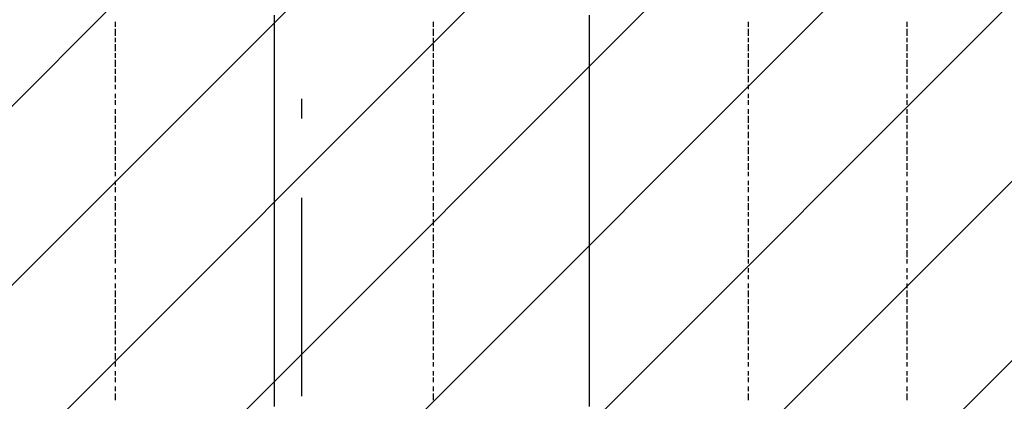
# Model space of a CAD drawing. Extents: x 997 to 109698, y 921 to 94021.
# Tile 134 of 256: x 29663 to 31528, y 13044 to 13766. Entities that reach past the tile are written whole.
import ezdxf

# ---------------------------------------------------------------- set-up
doc = ezdxf.new("R2010")
doc.units = 0
doc.header["$MEASUREMENT"] = 0
doc.layers.add('12', color=7, linetype='CONTINUOUS')
doc.layers.add('28', color=7, linetype='CONTINUOUS')

msp = doc.modelspace()

# ---------------------------------------------------------------- linework, layer by layer
at = {"layer": '12', "color": 1}
for p, q in [((30145.601607, 13765.953237), (30145.601607, 13774.953237)), ((30145.601607, 13757.953237), (30145.601607, 13765.953237)), ((30742.601607, 13765.953237), (30742.601607, 13774.953237)), ((30742.601607, 13757.953237), (30742.601607, 13765.953237)), ((30145.601607, 13744.953237), (30145.601607, 13757.953237)), ((30742.601607, 13744.953237), (30742.601607, 13757.953237)), ((30145.601607, 13735.953237), (30145.601607, 13744.953237)), ((30145.601607, 13723.953237), (30145.601607, 13735.953237)), ((30742.601607, 13735.953237), (30742.601607, 13744.953237)), ((30742.601607, 13723.953237), (30742.601607, 13735.953237)), ((30145.601607, 13714.953237), (30145.601607, 13723.953237)), ((30145.601607, 13706.953237), (30145.601607, 13714.953237)), ((30742.601607, 13714.953237), (30742.601607, 13723.953237)), ((30742.601607, 13706.953237), (30742.601607, 13714.953237)), ((30145.601607, 13693.953237), (30145.601607, 13706.953237)), ((30145.601607, 13685.953237), (30145.601607, 13693.953237)), ((30742.601607, 13693.953237), (30742.601607, 13706.953237)), ((30742.601607, 13685.953237), (30742.601607, 13693.953237)), ((30145.601607, 13676.953237), (30145.601607, 13685.953237)), ((30145.601607, 13663.953237), (30145.601607, 13676.953237)), ((30742.601607, 13676.953237), (30742.601607, 13685.953237)), ((30742.601607, 13663.953237), (30742.601607, 13676.953237)), ((30145.601607, 13655.953237), (30145.601607, 13663.953237)), ((30145.601607, 13647.953237), (30145.601607, 13655.953237)), ((30742.601607, 13655.953237), (30742.601607, 13663.953237)), ((30742.601607, 13647.953237), (30742.601607, 13655.953237)), ((30145.601607, 13634.953237), (30145.601607, 13647.953237)), ((30145.601607, 13625.953237), (30145.601607, 13634.953237)), ((30742.601607, 13634.953237), (30742.601607, 13647.953237)), ((30742.601607, 13625.953237), (30742.601607, 13634.953237)), ((30145.601607, 13613.953237), (30145.601607, 13625.953237)), ((30742.601607, 13613.953237), (30742.601607, 13625.953237)), ((30145.601607, 13604.953237), (30145.601607, 13613.953237)), ((30145.601607, 13596.953237), (30145.601607, 13604.953237)), ((30145.601607, 13583.953237), (30145.601607, 13596.953237)), ((30742.601607, 13604.953237), (30742.601607, 13613.953237)), ((30742.601607, 13596.953237), (30742.601607, 13604.953237)), ((30742.601607, 13583.953237), (30742.601607, 13596.953237)), ((30145.601607, 13575.953237), (30145.601607, 13583.953237)), ((30742.601607, 13575.953237), (30742.601607, 13583.953237)), ((30145.601607, 13566.953237), (30145.601607, 13575.953237)), ((30145.601607, 13553.953237), (30145.601607, 13566.953237)), ((30742.601607, 13566.953237), (30742.601607, 13575.953237)), ((30742.601607, 13553.953237), (30742.601607, 13566.953237)), ((30145.601607, 13545.953237), (30145.601607, 13553.953237)), ((30145.601607, 13536.953237), (30145.601607, 13545.953237)), ((30742.601607, 13545.953237), (30742.601607, 13553.953237)), ((30742.601607, 13536.953237), (30742.601607, 13545.953237)), ((30145.601607, 13524.953237), (30145.601607, 13536.953237)), ((30145.601607, 13515.953237), (30145.601607, 13524.953237)), ((30742.601607, 13524.953237), (30742.601607, 13536.953237)), ((30742.601607, 13515.953237), (30742.601607, 13524.953237)), ((30145.601607, 13503.953237), (30145.601607, 13515.953237)), ((30145.601607, 13494.953237), (30145.601607, 13503.953237)), ((30742.601607, 13503.953237), (30742.601607, 13515.953237)), ((30742.601607, 13494.953237), (30742.601607, 13503.953237)), ((30145.601607, 13486.953237), (30145.601607, 13494.953237)), ((30145.601607, 13473.953237), (30145.601607, 13486.953237)), ((30742.601607, 13486.953237), (30742.601607, 13494.953237)), ((30742.601607, 13473.953237), (30742.601607, 13486.953237)), ((30145.601607, 13465.953237), (30145.601607, 13473.953237)), ((30742.601607, 13465.953237), (30742.601607, 13473.953237)), ((30145.601607, 13456.953237), (30145.601607, 13465.953237)), ((30145.601607, 13443.953237), (30145.601607, 13456.953237)), ((30742.601607, 13456.953237), (30742.601607, 13465.953237)), ((30742.601607, 13443.953237), (30742.601607, 13456.953237)), ((30145.601607, 13435.953237), (30145.601607, 13443.953237)), ((30145.601607, 13426.953237), (30145.601607, 13435.953237)), ((30742.601607, 13435.953237), (30742.601607, 13443.953237)), ((30742.601607, 13426.953237), (30742.601607, 13435.953237)), ((30145.601607, 13414.953237), (30145.601607, 13426.953237)), ((30145.601607, 13405.953237), (30145.601607, 13414.953237)), ((30742.601607, 13414.953237), (30742.601607, 13426.953237)), ((30742.601607, 13405.953237), (30742.601607, 13414.953237)), ((30145.601607, 13397.953237), (30145.601607, 13405.953237)), ((30145.601607, 13384.953237), (30145.601607, 13397.953237)), ((30742.601607, 13397.953237), (30742.601607, 13405.953237)), ((30742.601607, 13384.953237), (30742.601607, 13397.953237)), ((30145.601607, 13376.953237), (30145.601607, 13384.953237)), ((30145.601607, 13363.953237), (30145.601607, 13376.953237)), ((30742.601607, 13376.953237), (30742.601607, 13384.953237)), ((30742.601607, 13363.953237), (30742.601607, 13376.953237)), ((30145.601607, 13354.953237), (30145.601607, 13363.953237)), ((30145.601607, 13346.953237), (30145.601607, 13354.953237)), ((30742.601607, 13354.953237), (30742.601607, 13363.953237)), ((30742.601607, 13346.953237), (30742.601607, 13354.953237)), ((30145.601607, 13333.953237), (30145.601607, 13346.953237)), ((30742.601607, 13333.953237), (30742.601607, 13346.953237)), ((30145.601607, 13325.953237), (30145.601607, 13333.953237)), ((30145.601607, 13316.953237), (30145.601607, 13325.953237)), ((30145.601607, 13304.953237), (30145.601607, 13316.953237)), ((30742.601607, 13325.953237), (30742.601607, 13333.953237)), ((30742.601607, 13316.953237), (30742.601607, 13325.953237)), ((30742.601607, 13304.953237), (30742.601607, 13316.953237)), ((30145.601607, 13295.953237), (30145.601607, 13304.953237)), ((30742.601607, 13295.953237), (30742.601607, 13304.953237)), ((30145.601607, 13287.953237), (30145.601607, 13295.953237)), ((30145.601607, 13274.953237), (30145.601607, 13287.953237)), ((30742.601607, 13287.953237), (30742.601607, 13295.953237)), ((30742.601607, 13274.953237), (30742.601607, 13287.953237)), ((30145.601607, 13266.953237), (30145.601607, 13274.953237)), ((30145.601607, 13253.953237), (30145.601607, 13266.953237)), ((30742.601607, 13266.953237), (30742.601607, 13274.953237)), ((30742.601607, 13253.953237), (30742.601607, 13266.953237)), ((30145.601607, 13244.953237), (30145.601607, 13253.953237)), ((30145.601607, 13236.953237), (30145.601607, 13244.953237)), ((30742.601607, 13244.953237), (30742.601607, 13253.953237)), ((30742.601607, 13236.953237), (30742.601607, 13244.953237)), ((30145.601607, 13223.953237), (30145.601607, 13236.953237)), ((30145.601607, 13215.953237), (30145.601607, 13223.953237)), ((30742.601607, 13223.953237), (30742.601607, 13236.953237)), ((30742.601607, 13215.953237), (30742.601607, 13223.953237)), ((30145.601607, 13206.953237), (30145.601607, 13215.953237)), ((30145.601607, 13194.953237), (30145.601607, 13206.953237)), ((30742.601607, 13206.953237), (30742.601607, 13215.953237)), ((30742.601607, 13194.953237), (30742.601607, 13206.953237)), ((30145.601607, 13185.953237), (30145.601607, 13194.953237)), ((30742.601607, 13185.953237), (30742.601607, 13194.953237)), ((30145.601607, 13177.953237), (30145.601607, 13185.953237)), ((30145.601607, 13164.953237), (30145.601607, 13177.953237)), ((30742.601607, 13177.953237), (30742.601607, 13185.953237)), ((30742.601607, 13164.953237), (30742.601607, 13177.953237)), ((30145.601607, 13156.953237), (30145.601607, 13164.953237)), ((30145.601607, 13143.953237), (30145.601607, 13156.953237)), ((30742.601607, 13156.953237), (30742.601607, 13164.953237)), ((30742.601607, 13143.953237), (30742.601607, 13156.953237)), ((30145.601607, 13134.953237), (30145.601607, 13143.953237)), ((30145.601607, 13126.953237), (30145.601607, 13134.953237)), ((30742.601607, 13134.953237), (30742.601607, 13143.953237)), ((30742.601607, 13126.953237), (30742.601607, 13134.953237)), ((30145.601607, 13113.953237), (30145.601607, 13126.953237)), ((30145.601607, 13105.953237), (30145.601607, 13113.953237)), ((30742.601607, 13113.953237), (30742.601607, 13126.953237)), ((30742.601607, 13105.953237), (30742.601607, 13113.953237)), ((30145.601607, 13096.953237), (30145.601607, 13105.953237)), ((30145.601607, 13084.953237), (30145.601607, 13096.953237)), ((30742.601607, 13096.953237), (30742.601607, 13105.953237)), ((30742.601607, 13084.953237), (30742.601607, 13096.953237)), ((30145.601607, 13075.953237), (30145.601607, 13084.953237)), ((30145.601607, 13067.953237), (30145.601607, 13075.953237)), ((30742.601607, 13075.953237), (30742.601607, 13084.953237)), ((30742.601607, 13067.953237), (30742.601607, 13075.953237)), ((30145.601607, 13054.953237), (30145.601607, 13067.953237)), ((30742.601607, 13054.953237), (30742.601607, 13067.953237)), ((30145.601607, 13045.953237), (30145.601607, 13054.953237)), ((30145.601607, 13033.953237), (30145.601607, 13045.953237)), ((30742.601607, 13045.953237), (30742.601607, 13054.953237)), ((30742.601607, 13033.953237), (30742.601607, 13045.953237))]:
    msp.add_line(p, q, dxfattribs=at)
at = {"layer": '12', "color": 5}
for p, q in [((29844.601607, 13752.953237), (29844.601607, 13761.953237)), ((29844.601607, 13735.953237), (29844.601607, 13748.953237)), ((30446.601607, 13752.953237), (30446.601607, 13761.953237)), ((30446.601607, 13735.953237), (30446.601607, 13748.953237)), ((31043.601607, 13752.953237), (31043.601607, 13761.953237)), ((31043.601607, 13735.953237), (31043.601607, 13748.953237)), ((31343.601607, 13761.953237), (31343.601607, 13752.953237)), ((31343.601607, 13748.953237), (31343.601607, 13735.953237)), ((29844.601607, 13723.953237), (29844.601607, 13731.953237)), ((30446.601607, 13723.953237), (30446.601607, 13731.953237)), ((31043.601607, 13723.953237), (31043.601607, 13731.953237)), ((31343.601607, 13731.953237), (31343.601607, 13723.953237)), ((29844.601607, 13706.953237), (29844.601607, 13719.953237)), ((30446.601607, 13706.953237), (30446.601607, 13719.953237)), ((31043.601607, 13706.953237), (31043.601607, 13719.953237)), ((31343.601607, 13719.953237), (31343.601607, 13706.953237)), ((29844.601607, 13693.953237), (29844.601607, 13702.953237)), ((29844.601607, 13676.953237), (29844.601607, 13689.953237)), ((30446.601607, 13693.953237), (30446.601607, 13702.953237)), ((30446.601607, 13676.953237), (30446.601607, 13689.953237)), ((31043.601607, 13693.953237), (31043.601607, 13702.953237)), ((31043.601607, 13676.953237), (31043.601607, 13689.953237)), ((31343.601607, 13702.953237), (31343.601607, 13693.953237)), ((31343.601607, 13689.953237), (31343.601607, 13676.953237)), ((29844.601607, 13663.953237), (29844.601607, 13672.953237)), ((30446.601607, 13663.953237), (30446.601607, 13672.953237)), ((31043.601607, 13663.953237), (31043.601607, 13672.953237)), ((31343.601607, 13672.953237), (31343.601607, 13663.953237)), ((29844.601607, 13647.953237), (29844.601607, 13659.953237)), ((30446.601607, 13647.953237), (30446.601607, 13659.953237)), ((31043.601607, 13647.953237), (31043.601607, 13659.953237)), ((31343.601607, 13659.953237), (31343.601607, 13647.953237)), ((29844.601607, 13634.953237), (29844.601607, 13642.953237)), ((30446.601607, 13634.953237), (30446.601607, 13642.953237)), ((31043.601607, 13634.953237), (31043.601607, 13642.953237)), ((31343.601607, 13642.953237), (31343.601607, 13634.953237)), ((29844.601607, 13617.953237), (29844.601607, 13625.953237)), ((30446.601607, 13617.953237), (30446.601607, 13625.953237)), ((31043.601607, 13617.953237), (31043.601607, 13625.953237)), ((31343.601607, 13625.953237), (31343.601607, 13617.953237)), ((29844.601607, 13604.953237), (29844.601607, 13613.953237)), ((29844.601607, 13587.953237), (29844.601607, 13596.953237)), ((30446.601607, 13604.953237), (30446.601607, 13613.953237)), ((30446.601607, 13587.953237), (30446.601607, 13596.953237)), ((31043.601607, 13604.953237), (31043.601607, 13613.953237)), ((31043.601607, 13587.953237), (31043.601607, 13596.953237)), ((31343.601607, 13613.953237), (31343.601607, 13604.953237)), ((31343.601607, 13596.953237), (31343.601607, 13587.953237)), ((29844.601607, 13570.953237), (29844.601607, 13583.953237)), ((30446.601607, 13570.953237), (30446.601607, 13583.953237)), ((31043.601607, 13570.953237), (31043.601607, 13583.953237)), ((31343.601607, 13583.953237), (31343.601607, 13570.953237)), ((29844.601607, 13558.953237), (29844.601607, 13566.953237)), ((30446.601607, 13558.953237), (30446.601607, 13566.953237)), ((31043.601607, 13558.953237), (31043.601607, 13566.953237)), ((31343.601607, 13566.953237), (31343.601607, 13558.953237)), ((29844.601607, 13541.953237), (29844.601607, 13553.953237)), ((30446.601607, 13541.953237), (30446.601607, 13553.953237)), ((31043.601607, 13541.953237), (31043.601607, 13553.953237)), ((31343.601607, 13553.953237), (31343.601607, 13541.953237)), ((29844.601607, 13528.953237), (29844.601607, 13536.953237)), ((29844.601607, 13511.953237), (29844.601607, 13524.953237)), ((30446.601607, 13528.953237), (30446.601607, 13536.953237)), ((30446.601607, 13511.953237), (30446.601607, 13524.953237)), ((31043.601607, 13528.953237), (31043.601607, 13536.953237)), ((31043.601607, 13511.953237), (31043.601607, 13524.953237)), ((31343.601607, 13536.953237), (31343.601607, 13528.953237)), ((31343.601607, 13524.953237), (31343.601607, 13511.953237)), ((29844.601607, 13498.953237), (29844.601607, 13507.953237)), ((30446.601607, 13498.953237), (30446.601607, 13507.953237)), ((31043.601607, 13498.953237), (31043.601607, 13507.953237)), ((31343.601607, 13507.953237), (31343.601607, 13498.953237)), ((29844.601607, 13481.953237), (29844.601607, 13494.953237)), ((30446.601607, 13481.953237), (30446.601607, 13494.953237)), ((31043.601607, 13481.953237), (31043.601607, 13494.953237)), ((31343.601607, 13494.953237), (31343.601607, 13481.953237)), ((29844.601607, 13469.953237), (29844.601607, 13477.953237)), ((30446.601607, 13469.953237), (30446.601607, 13477.953237)), ((31043.601607, 13469.953237), (31043.601607, 13477.953237)), ((31343.601607, 13477.953237), (31343.601607, 13469.953237)), ((29844.601607, 13452.953237), (29844.601607, 13460.953237)), ((29844.601607, 13439.953237), (29844.601607, 13448.953237)), ((30446.601607, 13452.953237), (30446.601607, 13460.953237)), ((30446.601607, 13439.953237), (30446.601607, 13448.953237)), ((31043.601607, 13452.953237), (31043.601607, 13460.953237)), ((31043.601607, 13439.953237), (31043.601607, 13448.953237)), ((31343.601607, 13460.953237), (31343.601607, 13452.953237)), ((31343.601607, 13448.953237), (31343.601607, 13439.953237)), ((29844.601607, 13422.953237), (29844.601607, 13431.953237)), ((30446.601607, 13422.953237), (30446.601607, 13431.953237)), ((31043.601607, 13422.953237), (31043.601607, 13431.953237)), ((31343.601607, 13431.953237), (31343.601607, 13422.953237)), ((29844.601607, 13405.953237), (29844.601607, 13418.953237)), ((30446.601607, 13405.953237), (30446.601607, 13418.953237)), ((31043.601607, 13405.953237), (31043.601607, 13418.953237)), ((31343.601607, 13418.953237), (31343.601607, 13405.953237)), ((29844.601607, 13393.953237), (29844.601607, 13401.953237)), ((30446.601607, 13393.953237), (30446.601607, 13401.953237)), ((31043.601607, 13393.953237), (31043.601607, 13401.953237)), ((31343.601607, 13401.953237), (31343.601607, 13393.953237)), ((29844.601607, 13376.953237), (29844.601607, 13388.953237)), ((30446.601607, 13376.953237), (30446.601607, 13388.953237)), ((31043.601607, 13376.953237), (31043.601607, 13388.953237)), ((31343.601607, 13388.953237), (31343.601607, 13376.953237)), ((29844.601607, 13363.953237), (29844.601607, 13371.953237)), ((29844.601607, 13346.953237), (29844.601607, 13359.953237)), ((30446.601607, 13363.953237), (30446.601607, 13371.953237)), ((30446.601607, 13346.953237), (30446.601607, 13359.953237)), ((31043.601607, 13363.953237), (31043.601607, 13371.953237)), ((31043.601607, 13346.953237), (31043.601607, 13359.953237)), ((31343.601607, 13371.953237), (31343.601607, 13363.953237)), ((31343.601607, 13359.953237), (31343.601607, 13346.953237)), ((29844.601607, 13333.953237), (29844.601607, 13342.953237)), ((30446.601607, 13333.953237), (30446.601607, 13342.953237)), ((31043.601607, 13333.953237), (31043.601607, 13342.953237)), ((31343.601607, 13342.953237), (31343.601607, 13333.953237)), ((29844.601607, 13316.953237), (29844.601607, 13329.953237)), ((30446.601607, 13316.953237), (30446.601607, 13329.953237)), ((31043.601607, 13316.953237), (31043.601607, 13329.953237)), ((31343.601607, 13329.953237), (31343.601607, 13316.953237)), ((29844.601607, 13304.953237), (29844.601607, 13312.953237)), ((30446.601607, 13304.953237), (30446.601607, 13312.953237)), ((31043.601607, 13304.953237), (31043.601607, 13312.953237)), ((31343.601607, 13312.953237), (31343.601607, 13304.953237)), ((29844.601607, 13287.953237), (29844.601607, 13295.953237)), ((29844.601607, 13274.953237), (29844.601607, 13282.953237)), ((30446.601607, 13287.953237), (30446.601607, 13295.953237)), ((30446.601607, 13274.953237), (30446.601607, 13282.953237)), ((31043.601607, 13287.953237), (31043.601607, 13295.953237)), ((31043.601607, 13274.953237), (31043.601607, 13282.953237)), ((31343.601607, 13295.953237), (31343.601607, 13287.953237)), ((31343.601607, 13282.953237), (31343.601607, 13274.953237)), ((29844.601607, 13257.953237), (29844.601607, 13266.953237)), ((30446.601607, 13257.953237), (30446.601607, 13266.953237)), ((31043.601607, 13257.953237), (31043.601607, 13266.953237)), ((31343.601607, 13266.953237), (31343.601607, 13257.953237)), ((29844.601607, 13240.953237), (29844.601607, 13253.953237)), ((30446.601607, 13240.953237), (30446.601607, 13253.953237)), ((31043.601607, 13240.953237), (31043.601607, 13253.953237)), ((31343.601607, 13253.953237), (31343.601607, 13240.953237)), ((29844.601607, 13227.953237), (29844.601607, 13236.953237)), ((29844.601607, 13211.953237), (29844.601607, 13223.953237)), ((30446.601607, 13227.953237), (30446.601607, 13236.953237)), ((30446.601607, 13211.953237), (30446.601607, 13223.953237)), ((31043.601607, 13227.953237), (31043.601607, 13236.953237)), ((31043.601607, 13211.953237), (31043.601607, 13223.953237)), ((31343.601607, 13236.953237), (31343.601607, 13227.953237)), ((31343.601607, 13223.953237), (31343.601607, 13211.953237)), ((29844.601607, 13198.953237), (29844.601607, 13206.953237)), ((30446.601607, 13198.953237), (30446.601607, 13206.953237)), ((31043.601607, 13198.953237), (31043.601607, 13206.953237)), ((31343.601607, 13206.953237), (31343.601607, 13198.953237)), ((29844.601607, 13181.953237), (29844.601607, 13194.953237)), ((30446.601607, 13181.953237), (30446.601607, 13194.953237)), ((31043.601607, 13181.953237), (31043.601607, 13194.953237)), ((31343.601607, 13194.953237), (31343.601607, 13181.953237)), ((29844.601607, 13168.953237), (29844.601607, 13177.953237)), ((30446.601607, 13168.953237), (30446.601607, 13177.953237)), ((31043.601607, 13168.953237), (31043.601607, 13177.953237)), ((31343.601607, 13177.953237), (31343.601607, 13168.953237)), ((29844.601607, 13151.953237), (29844.601607, 13164.953237)), ((30446.601607, 13151.953237), (30446.601607, 13164.953237)), ((31043.601607, 13151.953237), (31043.601607, 13164.953237)), ((31343.601607, 13164.953237), (31343.601607, 13151.953237)), ((29844.601607, 13139.953237), (29844.601607, 13147.953237)), ((29844.601607, 13122.953237), (29844.601607, 13134.953237)), ((30446.601607, 13139.953237), (30446.601607, 13147.953237)), ((30446.601607, 13122.953237), (30446.601607, 13134.953237)), ((31043.601607, 13139.953237), (31043.601607, 13147.953237)), ((31043.601607, 13122.953237), (31043.601607, 13134.953237)), ((31343.601607, 13147.953237), (31343.601607, 13139.953237)), ((31343.601607, 13134.953237), (31343.601607, 13122.953237)), ((29844.601607, 13109.953237), (29844.601607, 13117.953237)), ((30446.601607, 13109.953237), (30446.601607, 13117.953237)), ((31043.601607, 13109.953237), (31043.601607, 13117.953237)), ((31343.601607, 13117.953237), (31343.601607, 13109.953237)), ((29844.601607, 13092.953237), (29844.601607, 13100.953237)), ((30446.601607, 13092.953237), (30446.601607, 13100.953237)), ((31043.601607, 13092.953237), (31043.601607, 13100.953237)), ((31343.601607, 13100.953237), (31343.601607, 13092.953237)), ((29844.601607, 13079.953237), (29844.601607, 13088.953237)), ((30446.601607, 13079.953237), (30446.601607, 13088.953237)), ((31043.601607, 13079.953237), (31043.601607, 13088.953237)), ((31343.601607, 13088.953237), (31343.601607, 13079.953237)), ((29844.601607, 13062.953237), (29844.601607, 13071.953237)), ((29844.601607, 13045.953237), (29844.601607, 13058.953237)), ((30446.601607, 13062.953237), (30446.601607, 13071.953237)), ((30446.601607, 13045.953237), (30446.601607, 13058.953237)), ((31043.601607, 13062.953237), (31043.601607, 13071.953237)), ((31043.601607, 13045.953237), (31043.601607, 13058.953237)), ((31343.601607, 13071.953237), (31343.601607, 13062.953237)), ((31343.601607, 13058.953237), (31343.601607, 13045.953237))]:
    msp.add_line(p, q, dxfattribs=at)
at = {"layer": '28', "color": 2}
for p, q in [((29497.636205, 13452.104731), (36497.636205, 20452.104731)), ((29497.636205, 13112.693476), (36497.636205, 20112.693476)), ((29497.636205, 12773.282221), (36497.636205, 19773.282221)), ((29497.636205, 12433.870966), (36497.636205, 19433.870966)), ((29497.636205, 12094.459711), (36497.636205, 19094.459711)), ((29497.636205, 11755.048456), (36497.636205, 18755.048456)), ((29497.636205, 11415.637201), (36497.636205, 18415.637201)), ((22242.363497, 3820.953237), (36732.759958, 18311.349699))]:
    msp.add_line(p, q, dxfattribs=at)
at = {"layer": '28', "color": 4, "linetype": 'Continuous'}
msp.add_line((30196.601607, 13616.453237), (30196.601607, 13578.953237), dxfattribs=at)
at = {"layer": '28', "color": 4}
msp.add_line((30196.601607, 13428.953237), (30196.601607, 13053.953237), dxfattribs=at)

doc.saveas('drawing.dxf')
